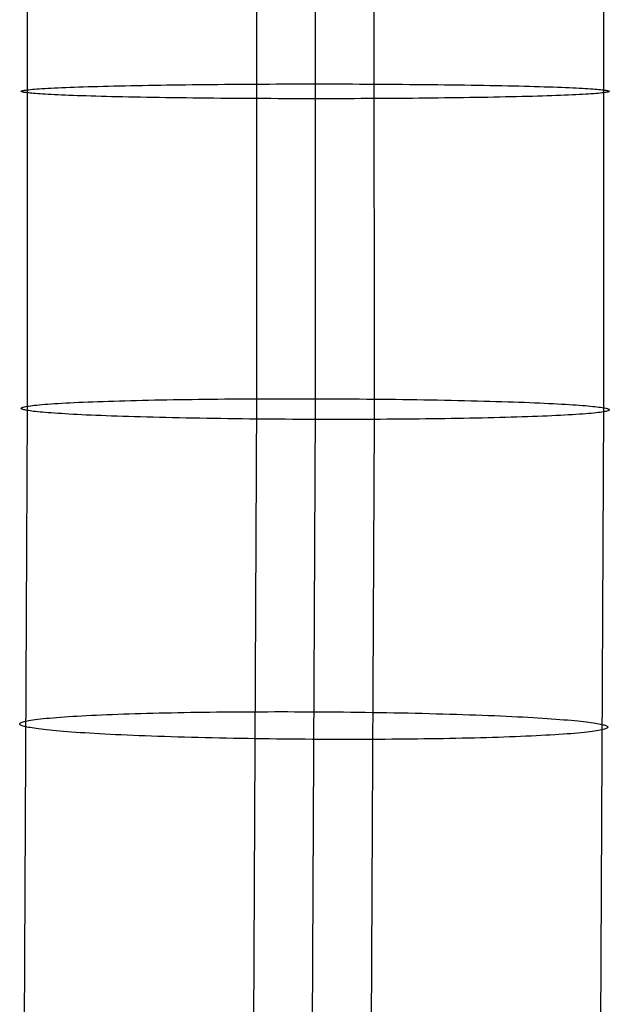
# Model space of a CAD drawing. Extents: x -37 to 483, y -973 to -253.
# Tile 119 of 197: x 411 to 437, y -655 to -612. Entities that reach past the tile are written whole.
import ezdxf

# ---------------------------------------------------------------- set-up
doc = ezdxf.new("R2010")
doc.units = 0
doc.layers.add('PREDEFINITO', color=7, linetype='CONTINUOUS')

msp = doc.modelspace()

# ---------------------------------------------------------------- linework, layer by layer
at = {"layer": 'PREDEFINITO'}
for p, q in [((421.564, -600.951, 75.181), (421.561, -628.634, 74.545)), ((436.822, -601.065, 66.07), (436.821, -629.028, 65.431)), ((411.47, -601.207, 61.407), (411.471, -629.146, 60.763)), ((424.146, -601.136, 63.739), (424.146, -629.087, 63.097)), ((426.728, -601.321, 52.296), (426.731, -629.541, 51.649)), ((412.006, -614.999, 67.45), (412.124, -614.991, 67.729)), ((412.124, -614.991, 67.729), (412.25, -614.983, 68.006)), ((412.25, -614.983, 68.006), (412.385, -614.976, 68.28)), ((412.385, -614.976, 68.28), (412.527, -614.968, 68.552)), ((412.527, -614.968, 68.552), (412.678, -614.961, 68.821)), ((412.678, -614.961, 68.821), (412.836, -614.953, 69.087)), ((412.836, -614.953, 69.087), (413.002, -614.946, 69.349)), ((413.002, -614.946, 69.349), (413.176, -614.939, 69.607)), ((413.176, -614.939, 69.607), (413.357, -614.932, 69.862)), ((413.357, -614.932, 69.862), (413.545, -614.925, 70.112)), ((413.545, -614.925, 70.112), (413.741, -614.918, 70.357)), ((413.741, -614.918, 70.357), (413.943, -614.911, 70.598)), ((413.943, -614.911, 70.598), (414.152, -614.904, 70.833)), ((414.152, -614.904, 70.833), (414.367, -614.898, 71.064)), ((414.367, -614.898, 71.064), (414.588, -614.892, 71.289)), ((414.588, -614.892, 71.289), (414.815, -614.886, 71.508)), ((414.815, -614.886, 71.508), (415.048, -614.88, 71.721)), ((415.048, -614.88, 71.721), (415.286, -614.874, 71.929)), ((415.286, -614.874, 71.929), (415.53, -614.868, 72.13)), ((415.53, -614.868, 72.13), (415.778, -614.863, 72.325)), ((415.778, -614.863, 72.325), (416.03, -614.858, 72.513)), ((416.03, -614.858, 72.513), (416.287, -614.853, 72.695)), ((416.287, -614.853, 72.695), (416.547, -614.848, 72.871)), ((416.547, -614.848, 72.871), (416.811, -614.843, 73.039)), ((416.811, -614.843, 73.039), (417.079, -614.838, 73.201)), ((417.079, -614.838, 73.201), (417.349, -614.834, 73.356)), ((417.349, -614.834, 73.356), (417.622, -614.83, 73.504)), ((417.622, -614.83, 73.504), (417.898, -614.826, 73.645)), ((417.898, -614.826, 73.645), (418.175, -614.822, 73.78)), ((418.175, -614.822, 73.78), (418.454, -614.819, 73.907)), ((418.454, -614.819, 73.907), (418.735, -614.815, 74.027)), ((418.735, -614.815, 74.027), (419.017, -614.812, 74.141)), ((419.017, -614.812, 74.141), (419.3, -614.809, 74.248)), ((419.3, -614.809, 74.248), (419.583, -614.806, 74.348)), ((419.583, -614.806, 74.348), (419.867, -614.804, 74.441)), ((419.867, -614.804, 74.441), (420.151, -614.801, 74.527)), ((420.151, -614.801, 74.527), (420.435, -614.799, 74.607)), ((420.435, -614.799, 74.607), (420.718, -614.797, 74.681)), ((420.718, -614.797, 74.681), (421.001, -614.795, 74.748)), ((421.001, -614.795, 74.748), (421.282, -614.794, 74.809)), ((421.282, -614.794, 74.809), (421.563, -614.792, 74.863)), ((421.563, -614.792, 74.863), (421.845, -614.791, 74.912)), ((421.845, -614.791, 74.912), (422.131, -614.79, 74.956)), ((422.131, -614.79, 74.956), (422.42, -614.788, 74.994)), ((422.42, -614.788, 74.994), (422.712, -614.788, 75.027)), ((422.712, -614.788, 75.027), (423.008, -614.787, 75.053)), ((423.008, -614.787, 75.053), (423.307, -614.786, 75.074)), ((423.307, -614.786, 75.074), (423.608, -614.786, 75.088)), ((423.608, -614.786, 75.088), (423.912, -614.786, 75.097)), ((423.912, -614.786, 75.097), (424.219, -614.786, 75.098)), ((424.219, -614.786, 75.098), (424.528, -614.786, 75.093)), ((424.528, -614.786, 75.093), (424.838, -614.786, 75.082)), ((424.838, -614.786, 75.082), (425.15, -614.787, 75.063)), ((425.15, -614.787, 75.063), (425.464, -614.787, 75.038)), ((425.464, -614.787, 75.038), (425.778, -614.788, 75.005)), ((425.778, -614.788, 75.005), (426.094, -614.789, 74.965)), ((426.094, -614.789, 74.965), (426.41, -614.791, 74.918)), ((426.41, -614.791, 74.918), (426.726, -614.792, 74.864)), ((426.726, -614.792, 74.864), (427.042, -614.794, 74.802)), ((427.042, -614.794, 74.802), (427.358, -614.796, 74.733)), ((427.358, -614.796, 74.733), (427.673, -614.798, 74.656)), ((427.673, -614.798, 74.656), (427.987, -614.8, 74.572)), ((427.987, -614.8, 74.572), (428.3, -614.803, 74.48)), ((428.3, -614.803, 74.48), (428.611, -614.806, 74.381)), ((428.611, -614.806, 74.381), (428.92, -614.809, 74.274)), ((428.92, -614.809, 74.274), (429.227, -614.812, 74.16)), ((429.227, -614.812, 74.16), (429.531, -614.815, 74.038)), ((429.531, -614.815, 74.038), (429.832, -614.819, 73.91)), ((429.832, -614.819, 73.91), (430.13, -614.822, 73.774)), ((430.13, -614.822, 73.774), (430.424, -614.826, 73.631)), ((430.424, -614.826, 73.631), (430.714, -614.831, 73.481)), ((430.714, -614.831, 73.481), (431, -614.835, 73.324)), ((431, -614.835, 73.324), (431.282, -614.84, 73.16)), ((431.282, -614.84, 73.16), (431.559, -614.844, 72.99)), ((431.559, -614.844, 72.99), (431.831, -614.849, 72.814)), ((431.831, -614.849, 72.814), (432.097, -614.854, 72.631)), ((432.097, -614.854, 72.631), (432.358, -614.86, 72.443)), ((432.358, -614.86, 72.443), (432.613, -614.865, 72.248)), ((432.613, -614.865, 72.248), (432.862, -614.871, 72.048)), ((432.862, -614.871, 72.048), (433.105, -614.876, 71.843)), ((433.105, -614.876, 71.843), (433.341, -614.882, 71.633)), ((433.341, -614.882, 71.633), (433.571, -614.888, 71.418)), ((433.571, -614.888, 71.418), (433.794, -614.894, 71.198)), ((433.794, -614.894, 71.198), (434.01, -614.901, 70.974)), ((434.01, -614.901, 70.974), (434.218, -614.907, 70.746)), ((434.218, -614.907, 70.746), (434.42, -614.913, 70.515)), ((434.42, -614.913, 70.515), (434.614, -614.92, 70.279)), ((434.614, -614.92, 70.279), (434.801, -614.927, 70.041)), ((434.801, -614.927, 70.041), (434.98, -614.933, 69.799)), ((434.98, -614.933, 69.799), (435.152, -614.94, 69.555)), ((435.152, -614.94, 69.555), (435.316, -614.947, 69.309)), ((435.316, -614.947, 69.309), (435.472, -614.954, 69.06)), ((435.472, -614.954, 69.06), (435.621, -614.961, 68.809)), ((435.621, -614.961, 68.809), (435.762, -614.968, 68.557)), ((435.762, -614.968, 68.557), (435.895, -614.975, 68.304)), ((435.895, -614.975, 68.304), (436.021, -614.982, 68.049)), ((436.021, -614.982, 68.049), (436.139, -614.989, 67.794)), ((436.139, -614.989, 67.794), (436.25, -614.996, 67.538)), ((411.211, -615.109, 63.484), (411.216, -615.102, 63.762)), ((411.213, -615.117, 63.207), (411.211, -615.109, 63.484)), ((411.222, -615.125, 62.932), (411.213, -615.117, 63.207)), ((411.216, -615.102, 63.762), (411.229, -615.094, 64.043)), ((411.238, -615.132, 62.66), (411.222, -615.125, 62.932)), ((411.229, -615.094, 64.043), (411.25, -615.086, 64.325)), ((411.261, -615.14, 62.39), (411.238, -615.132, 62.66)), ((411.25, -615.086, 64.325), (411.278, -615.078, 64.608)), ((411.29, -615.147, 62.123), (411.261, -615.14, 62.39)), ((411.278, -615.078, 64.608), (411.314, -615.07, 64.892)), ((411.326, -615.155, 61.859), (411.29, -615.147, 62.123)), ((411.314, -615.07, 64.892), (411.358, -615.062, 65.177)), ((411.369, -615.162, 61.598), (411.326, -615.155, 61.859)), ((411.358, -615.062, 65.177), (411.41, -615.054, 65.462)), ((411.417, -615.169, 61.34), (411.369, -615.162, 61.598)), ((411.41, -615.054, 65.462), (411.471, -615.046, 65.748)), ((411.471, -615.176, 61.085), (411.417, -615.169, 61.34)), ((411.471, -615.046, 65.748), (411.539, -615.038, 66.033)), ((411.532, -615.183, 60.832), (411.471, -615.176, 61.085)), ((411.599, -615.191, 60.577), (411.532, -615.183, 60.832)), ((411.539, -615.038, 66.033), (411.616, -615.03, 66.318)), ((411.673, -615.198, 60.322), (411.599, -615.191, 60.577)), ((411.616, -615.03, 66.318), (411.701, -615.022, 66.603)), ((411.755, -615.205, 60.066), (411.673, -615.198, 60.322)), ((411.701, -615.022, 66.603), (411.794, -615.015, 66.886)), ((411.843, -615.212, 59.81), (411.755, -615.205, 60.066)), ((411.794, -615.015, 66.886), (411.896, -615.007, 67.169)), ((411.939, -615.219, 59.554), (411.843, -615.212, 59.81)), ((411.896, -615.007, 67.169), (412.006, -614.999, 67.45)), ((412.042, -615.226, 59.298), (411.939, -615.219, 59.554)), ((412.153, -615.233, 59.042), (412.042, -615.226, 59.298)), ((412.271, -615.24, 58.786), (412.153, -615.233, 59.042)), ((412.397, -615.248, 58.532), (412.271, -615.24, 58.786)), ((412.53, -615.255, 58.278), (412.397, -615.248, 58.532)), ((412.671, -615.262, 58.026), (412.53, -615.255, 58.278)), ((412.82, -615.269, 57.776), (412.671, -615.262, 58.026)), ((412.976, -615.276, 57.527), (412.82, -615.269, 57.776)), ((413.14, -615.282, 57.28), (412.976, -615.276, 57.527)), ((413.312, -615.289, 57.036), (413.14, -615.282, 57.28)), ((413.491, -615.296, 56.795), (413.312, -615.289, 57.036)), ((413.678, -615.303, 56.556), (413.491, -615.296, 56.795)), ((413.872, -615.309, 56.321), (413.678, -615.303, 56.556)), ((414.073, -615.316, 56.089), (413.872, -615.309, 56.321)), ((414.282, -615.322, 55.861), (414.073, -615.316, 56.089)), ((414.498, -615.328, 55.637), (414.282, -615.322, 55.861)), ((414.721, -615.334, 55.418), (414.498, -615.328, 55.637)), ((414.951, -615.34, 55.203), (414.721, -615.334, 55.418)), ((415.187, -615.346, 54.992), (414.951, -615.34, 55.203)), ((415.43, -615.352, 54.787), (415.187, -615.346, 54.992)), ((415.679, -615.358, 54.587), (415.43, -615.352, 54.787)), ((415.934, -615.363, 54.393), (415.679, -615.358, 54.587)), ((416.195, -615.368, 54.204), (415.934, -615.363, 54.393)), ((416.461, -615.373, 54.022), (416.195, -615.368, 54.204)), ((416.733, -615.378, 53.845), (416.461, -615.373, 54.022)), ((417.01, -615.383, 53.675), (416.733, -615.378, 53.845)), ((417.292, -615.388, 53.512), (417.01, -615.383, 53.675)), ((417.578, -615.392, 53.355), (417.292, -615.388, 53.512)), ((417.868, -615.396, 53.205), (417.578, -615.392, 53.355)), ((418.162, -615.4, 53.062), (417.868, -615.396, 53.205)), ((418.46, -615.404, 52.926), (418.162, -615.4, 53.062)), ((418.761, -615.407, 52.797), (418.46, -615.404, 52.926)), ((419.065, -615.411, 52.676), (418.761, -615.407, 52.797)), ((419.372, -615.414, 52.562), (419.065, -615.411, 52.676)), ((419.681, -615.417, 52.455), (419.372, -615.414, 52.562)), ((419.992, -615.42, 52.356), (419.681, -615.417, 52.455)), ((420.305, -615.422, 52.264), (419.992, -615.42, 52.356)), ((420.619, -615.425, 52.18), (420.305, -615.422, 52.264)), ((420.934, -615.427, 52.103), (420.619, -615.425, 52.18)), ((421.25, -615.429, 52.034), (420.934, -615.427, 52.103)), ((427.291, -615.427, 52.088), (427.01, -615.429, 52.027)), ((427.574, -615.425, 52.155), (427.291, -615.427, 52.088)), ((427.857, -615.423, 52.228), (427.574, -615.425, 52.155)), ((428.141, -615.421, 52.308), (427.857, -615.423, 52.228)), ((428.425, -615.419, 52.395), (428.141, -615.421, 52.308)), ((428.709, -615.416, 52.488), (428.425, -615.419, 52.395)), ((428.992, -615.413, 52.588), (428.709, -615.416, 52.488)), ((429.275, -615.41, 52.695), (428.992, -615.413, 52.588)), ((429.557, -615.407, 52.808), (429.275, -615.41, 52.695)), ((429.837, -615.404, 52.929), (429.557, -615.407, 52.808)), ((430.117, -615.4, 53.056), (429.837, -615.404, 52.929)), ((430.394, -615.397, 53.19), (430.117, -615.4, 53.056)), ((430.67, -615.393, 53.331), (430.394, -615.397, 53.19)), ((430.943, -615.388, 53.48), (430.67, -615.393, 53.331)), ((431.213, -615.384, 53.634), (430.943, -615.388, 53.48)), ((431.48, -615.38, 53.796), (431.213, -615.384, 53.634)), ((431.745, -615.375, 53.965), (431.48, -615.38, 53.796)), ((432.005, -615.37, 54.14), (431.745, -615.375, 53.965)), ((432.262, -615.365, 54.322), (432.005, -615.37, 54.14)), ((432.514, -615.36, 54.511), (432.262, -615.365, 54.322)), ((432.762, -615.354, 54.706), (432.514, -615.36, 54.511)), ((433.005, -615.349, 54.907), (432.762, -615.354, 54.706)), ((433.244, -615.343, 55.114), (433.005, -615.349, 54.907)), ((433.476, -615.337, 55.328), (433.244, -615.343, 55.114)), ((433.704, -615.331, 55.547), (433.476, -615.337, 55.328)), ((433.925, -615.325, 55.772), (433.704, -615.331, 55.547)), ((434.14, -615.318, 56.002), (433.925, -615.325, 55.772)), ((434.349, -615.312, 56.238), (434.14, -615.318, 56.002)), ((434.551, -615.305, 56.478), (434.349, -615.312, 56.238)), ((434.746, -615.298, 56.724), (434.551, -615.305, 56.478)), ((434.935, -615.291, 56.974), (434.746, -615.298, 56.724)), ((435.116, -615.284, 57.228), (434.935, -615.291, 56.974)), ((435.29, -615.277, 57.487), (435.116, -615.284, 57.228)), ((435.456, -615.269, 57.749), (435.29, -615.277, 57.487)), ((435.614, -615.262, 58.015), (435.456, -615.269, 57.749)), ((435.765, -615.254, 58.283), (435.614, -615.262, 58.015)), ((435.907, -615.247, 58.555), (435.765, -615.254, 58.283)), ((436.042, -615.239, 58.83), (435.907, -615.247, 58.555)), ((436.168, -615.232, 59.107), (436.042, -615.239, 58.83)), ((436.286, -615.224, 59.386), (436.168, -615.232, 59.107)), ((436.25, -614.996, 67.538), (436.353, -615.004, 67.282)), ((436.396, -615.216, 59.667), (436.286, -615.224, 59.386)), ((436.353, -615.004, 67.282), (436.449, -615.011, 67.025)), ((436.498, -615.208, 59.949), (436.396, -615.216, 59.667)), ((436.449, -615.011, 67.025), (436.537, -615.018, 66.769)), ((436.591, -615.2, 60.233), (436.498, -615.208, 59.949)), ((436.537, -615.018, 66.769), (436.619, -615.025, 66.513)), ((436.676, -615.192, 60.517), (436.591, -615.2, 60.233)), ((436.619, -615.025, 66.513), (436.693, -615.032, 66.258)), ((436.753, -615.184, 60.802), (436.676, -615.192, 60.517)), ((436.693, -615.032, 66.258), (436.76, -615.039, 66.004)), ((436.821, -615.176, 61.088), (436.753, -615.184, 60.802)), ((436.76, -615.039, 66.004), (436.821, -615.046, 65.75)), ((436.821, -615.046, 65.75), (436.875, -615.053, 65.496)), ((436.882, -615.168, 61.373), (436.821, -615.176, 61.088)), ((436.875, -615.053, 65.496), (436.923, -615.061, 65.238)), ((436.934, -615.16, 61.659), (436.882, -615.168, 61.373)), ((436.923, -615.061, 65.238), (436.966, -615.068, 64.977)), ((436.978, -615.152, 61.944), (436.934, -615.16, 61.659)), ((436.966, -615.068, 64.977), (437.002, -615.075, 64.712)), ((437.014, -615.144, 62.228), (436.978, -615.152, 61.944)), ((437.002, -615.075, 64.712), (437.031, -615.083, 64.445)), ((437.042, -615.137, 62.511), (437.014, -615.144, 62.228)), ((437.031, -615.083, 64.445), (437.054, -615.09, 64.176)), ((437.063, -615.129, 62.793), (437.042, -615.137, 62.511)), ((437.054, -615.09, 64.176), (437.07, -615.098, 63.903)), ((437.076, -615.121, 63.073), (437.063, -615.129, 62.793)), ((437.07, -615.098, 63.903), (437.079, -615.105, 63.629)), ((437.081, -615.113, 63.352), (437.076, -615.121, 63.073)), ((437.079, -615.105, 63.629), (437.081, -615.113, 63.352)), ((421.566, -615.43, 51.972), (421.25, -615.429, 52.034)), ((421.882, -615.432, 51.917), (421.566, -615.43, 51.972)), ((422.198, -615.433, 51.87), (421.882, -615.432, 51.917)), ((422.513, -615.434, 51.831), (422.198, -615.433, 51.87)), ((422.828, -615.435, 51.798), (422.513, -615.434, 51.831)), ((423.142, -615.436, 51.772), (422.828, -615.435, 51.798)), ((423.454, -615.437, 51.754), (423.142, -615.436, 51.772)), ((423.764, -615.437, 51.742), (423.454, -615.437, 51.754)), ((424.073, -615.437, 51.737), (423.764, -615.437, 51.742)), ((424.379, -615.437, 51.739), (424.073, -615.437, 51.737)), ((424.684, -615.437, 51.747), (424.379, -615.437, 51.739)), ((424.985, -615.436, 51.762), (424.684, -615.437, 51.747)), ((425.284, -615.436, 51.782), (424.985, -615.436, 51.762)), ((425.58, -615.435, 51.809), (425.284, -615.436, 51.782)), ((425.872, -615.434, 51.842), (425.58, -615.435, 51.809)), ((426.161, -615.433, 51.88), (425.872, -615.434, 51.842)), ((426.447, -615.432, 51.923), (426.161, -615.433, 51.88)), ((426.729, -615.43, 51.972), (426.447, -615.432, 51.923)), ((427.01, -615.429, 52.027), (426.729, -615.43, 51.972)), ((412.526, -628.857, 68.232), (412.677, -628.847, 68.501)), ((412.677, -628.847, 68.501), (412.835, -628.837, 68.767)), ((412.835, -628.837, 68.767), (413.001, -628.827, 69.029)), ((413.001, -628.827, 69.029), (413.175, -628.818, 69.287)), ((413.175, -628.818, 69.287), (413.356, -628.808, 69.542)), ((413.356, -628.808, 69.542), (413.544, -628.799, 69.792)), ((413.544, -628.799, 69.792), (413.739, -628.79, 70.037)), ((413.739, -628.79, 70.037), (413.942, -628.781, 70.278)), ((413.942, -628.781, 70.278), (414.15, -628.772, 70.514)), ((414.15, -628.772, 70.514), (414.365, -628.764, 70.744)), ((414.365, -628.764, 70.744), (414.587, -628.755, 70.969)), ((414.587, -628.755, 70.969), (414.814, -628.747, 71.189)), ((414.814, -628.747, 71.189), (415.047, -628.74, 71.402)), ((415.047, -628.74, 71.402), (415.285, -628.732, 71.61)), ((415.285, -628.732, 71.61), (415.528, -628.725, 71.811)), ((415.528, -628.725, 71.811), (415.776, -628.718, 72.006)), ((415.776, -628.718, 72.006), (416.028, -628.711, 72.194)), ((416.028, -628.711, 72.194), (416.285, -628.705, 72.376)), ((416.285, -628.705, 72.376), (416.546, -628.699, 72.552)), ((416.546, -628.699, 72.552), (416.81, -628.693, 72.721)), ((416.81, -628.693, 72.721), (417.077, -628.687, 72.882)), ((417.077, -628.687, 72.882), (417.348, -628.682, 73.037)), ((417.348, -628.682, 73.037), (417.621, -628.677, 73.186)), ((417.621, -628.677, 73.186), (417.896, -628.672, 73.327)), ((417.896, -628.672, 73.327), (418.173, -628.667, 73.461)), ((418.173, -628.667, 73.461), (418.453, -628.663, 73.589)), ((418.453, -628.663, 73.589), (418.733, -628.659, 73.709)), ((418.733, -628.659, 73.709), (419.015, -628.655, 73.823)), ((419.015, -628.655, 73.823), (419.298, -628.652, 73.93)), ((419.298, -628.652, 73.93), (419.582, -628.649, 74.03)), ((419.582, -628.649, 74.03), (419.865, -628.646, 74.123)), ((419.865, -628.646, 74.123), (420.149, -628.643, 74.209)), ((420.149, -628.643, 74.209), (420.433, -628.641, 74.289)), ((420.433, -628.641, 74.289), (420.716, -628.639, 74.363)), ((420.716, -628.639, 74.363), (420.999, -628.637, 74.43)), ((420.999, -628.637, 74.43), (421.281, -628.635, 74.491)), ((421.281, -628.635, 74.491), (421.561, -628.634, 74.545)), ((421.561, -628.634, 74.545), (421.425, -656.163, 74.39)), ((421.561, -628.634, 74.545), (421.843, -628.632, 74.594)), ((421.843, -628.632, 74.594), (422.129, -628.631, 74.638)), ((422.129, -628.631, 74.638), (422.418, -628.631, 74.676)), ((422.418, -628.631, 74.676), (422.711, -628.63, 74.709)), ((422.711, -628.63, 74.709), (423.006, -628.63, 74.735)), ((423.006, -628.63, 74.735), (423.305, -628.63, 74.756)), ((423.305, -628.63, 74.756), (423.607, -628.63, 74.771)), ((423.607, -628.63, 74.771), (423.911, -628.63, 74.779)), ((423.911, -628.63, 74.779), (424.217, -628.631, 74.781)), ((424.217, -628.631, 74.781), (424.526, -628.632, 74.776)), ((424.526, -628.632, 74.776), (424.837, -628.633, 74.764)), ((424.837, -628.633, 74.764), (425.149, -628.635, 74.746)), ((425.149, -628.635, 74.746), (425.462, -628.637, 74.72)), ((425.462, -628.637, 74.72), (425.777, -628.639, 74.688)), ((425.777, -628.639, 74.688), (426.092, -628.641, 74.648)), ((426.092, -628.641, 74.648), (426.408, -628.644, 74.601)), ((426.408, -628.644, 74.601), (426.725, -628.647, 74.546)), ((426.725, -628.647, 74.546), (427.041, -628.65, 74.484)), ((427.041, -628.65, 74.484), (427.357, -628.653, 74.415)), ((427.357, -628.653, 74.415), (427.672, -628.657, 74.338)), ((427.672, -628.657, 74.338), (427.986, -628.661, 74.254)), ((427.986, -628.661, 74.254), (428.298, -628.666, 74.162)), ((428.298, -628.666, 74.162), (428.61, -628.67, 74.063)), ((428.61, -628.67, 74.063), (428.919, -628.675, 73.956)), ((428.919, -628.675, 73.956), (429.225, -628.68, 73.842)), ((429.225, -628.68, 73.842), (429.529, -628.686, 73.721)), ((429.529, -628.686, 73.721), (429.831, -628.692, 73.592)), ((429.831, -628.692, 73.592), (430.128, -628.698, 73.456)), ((430.128, -628.698, 73.456), (430.423, -628.704, 73.313)), ((430.423, -628.704, 73.313), (430.713, -628.711, 73.163)), ((430.713, -628.711, 73.163), (430.999, -628.718, 73.006)), ((430.999, -628.718, 73.006), (431.281, -628.725, 72.843)), ((431.281, -628.725, 72.843), (431.558, -628.732, 72.673)), ((431.558, -628.732, 72.673), (431.83, -628.74, 72.496)), ((431.83, -628.74, 72.496), (432.096, -628.747, 72.313)), ((432.096, -628.747, 72.313), (432.357, -628.756, 72.125)), ((432.357, -628.756, 72.125), (432.612, -628.764, 71.931)), ((432.612, -628.764, 71.931), (432.861, -628.772, 71.731)), ((432.861, -628.772, 71.731), (433.104, -628.781, 71.525)), ((433.104, -628.781, 71.525), (433.341, -628.79, 71.315)), ((433.341, -628.79, 71.315), (433.57, -628.799, 71.1)), ((433.57, -628.799, 71.1), (433.793, -628.808, 70.88)), ((433.793, -628.808, 70.88), (434.009, -628.817, 70.656)), ((434.009, -628.817, 70.656), (434.218, -628.826, 70.428)), ((434.218, -628.826, 70.428), (434.419, -628.836, 70.197)), ((434.419, -628.836, 70.197), (434.614, -628.846, 69.961)), ((434.614, -628.846, 69.961), (434.8, -628.856, 69.723)), ((411.21, -629.052, 63.162), (411.216, -629.041, 63.441)), ((411.212, -629.062, 62.885), (411.21, -629.052, 63.162)), ((411.221, -629.073, 62.611), (411.212, -629.062, 62.885)), ((411.216, -629.041, 63.441), (411.228, -629.03, 63.721)), ((411.237, -629.084, 62.338), (411.221, -629.073, 62.611)), ((411.228, -629.03, 63.721), (411.249, -629.019, 64.003)), ((411.26, -629.095, 62.068), (411.237, -629.084, 62.338)), ((411.249, -629.019, 64.003), (411.277, -629.008, 64.287)), ((411.29, -629.105, 61.801), (411.26, -629.095, 62.068)), ((411.277, -629.008, 64.287), (411.313, -628.997, 64.571)), ((411.326, -629.115, 61.537), (411.29, -629.105, 61.801)), ((411.313, -628.997, 64.571), (411.357, -628.986, 64.856)), ((411.368, -629.126, 61.276), (411.326, -629.115, 61.537)), ((411.471, -629.146, 60.763), (411.336, -656.974, 60.604)), ((411.357, -628.986, 64.856), (411.409, -628.975, 65.141)), ((411.417, -629.136, 61.018), (411.368, -629.126, 61.276)), ((411.409, -628.975, 65.141), (411.47, -628.964, 65.427)), ((411.471, -629.146, 60.763), (411.417, -629.136, 61.018)), ((411.47, -628.964, 65.427), (411.538, -628.953, 65.712)), ((411.531, -629.156, 60.51), (411.471, -629.146, 60.763)), ((411.599, -629.166, 60.255), (411.531, -629.156, 60.51)), ((411.538, -628.953, 65.712), (411.615, -628.942, 65.997)), ((411.673, -629.176, 60), (411.599, -629.166, 60.255)), ((411.615, -628.942, 65.997), (411.7, -628.931, 66.282)), ((411.754, -629.187, 59.744), (411.673, -629.176, 60)), ((411.7, -628.931, 66.282), (411.793, -628.92, 66.566)), ((411.843, -629.197, 59.488), (411.754, -629.187, 59.744)), ((411.793, -628.92, 66.566), (411.895, -628.909, 66.848)), ((411.939, -629.207, 59.231), (411.843, -629.197, 59.488)), ((411.895, -628.909, 66.848), (412.005, -628.899, 67.129)), ((412.042, -629.217, 58.975), (411.939, -629.207, 59.231)), ((412.005, -628.899, 67.129), (412.123, -628.888, 67.408)), ((412.153, -629.228, 58.719), (412.042, -629.217, 58.975)), ((412.123, -628.888, 67.408), (412.249, -628.878, 67.685)), ((412.271, -629.238, 58.464), (412.153, -629.228, 58.719)), ((412.249, -628.878, 67.685), (412.383, -628.867, 67.96)), ((412.397, -629.248, 58.209), (412.271, -629.238, 58.464)), ((412.383, -628.867, 67.96), (412.526, -628.857, 68.232)), ((412.53, -629.258, 57.955), (412.397, -629.248, 58.209)), ((412.671, -629.269, 57.703), (412.53, -629.258, 57.955)), ((412.82, -629.279, 57.453), (412.671, -629.269, 57.703)), ((412.976, -629.289, 57.204), (412.82, -629.279, 57.453)), ((424.146, -629.087, 63.097), (424.011, -656.929, 62.941)), ((434.8, -628.856, 69.723), (434.98, -628.865, 69.481)), ((434.98, -628.865, 69.481), (435.151, -628.875, 69.237)), ((435.151, -628.875, 69.237), (435.315, -628.885, 68.99)), ((435.315, -628.885, 68.99), (435.472, -628.896, 68.742)), ((435.472, -628.896, 68.742), (435.621, -628.906, 68.491)), ((435.621, -628.906, 68.491), (435.762, -628.916, 68.239)), ((435.762, -628.916, 68.239), (435.895, -628.926, 67.985)), ((435.895, -628.926, 67.985), (436.021, -628.936, 67.731)), ((436.021, -628.936, 67.731), (436.139, -628.947, 67.475)), ((436.169, -629.286, 58.786), (436.043, -629.297, 58.509)), ((436.139, -628.947, 67.475), (436.25, -628.957, 67.219)), ((436.287, -629.275, 59.065), (436.169, -629.286, 58.786)), ((436.25, -628.957, 67.219), (436.353, -628.967, 66.963)), ((436.397, -629.265, 59.346), (436.287, -629.275, 59.065)), ((436.353, -628.967, 66.963), (436.449, -628.977, 66.707)), ((436.499, -629.254, 59.629), (436.397, -629.265, 59.346)), ((436.449, -628.977, 66.707), (436.538, -628.988, 66.45)), ((436.592, -629.243, 59.912), (436.499, -629.254, 59.629)), ((436.538, -628.988, 66.45), (436.619, -628.998, 66.194)), ((436.677, -629.232, 60.197), (436.592, -629.243, 59.912)), ((436.619, -628.998, 66.194), (436.693, -629.008, 65.939)), ((436.754, -629.221, 60.482), (436.677, -629.232, 60.197)), ((436.821, -629.028, 65.431), (436.686, -656.885, 65.277)), ((436.693, -629.008, 65.939), (436.761, -629.018, 65.685)), ((436.822, -629.21, 60.768), (436.754, -629.221, 60.482)), ((436.761, -629.018, 65.685), (436.821, -629.028, 65.431)), ((436.821, -629.028, 65.431), (436.875, -629.038, 65.176)), ((436.882, -629.199, 61.053), (436.822, -629.21, 60.768)), ((436.875, -629.038, 65.176), (436.924, -629.048, 64.918)), ((436.935, -629.188, 61.339), (436.882, -629.199, 61.053)), ((436.924, -629.048, 64.918), (436.966, -629.059, 64.657)), ((436.979, -629.177, 61.623), (436.935, -629.188, 61.339)), ((436.966, -629.059, 64.657), (437.002, -629.069, 64.393)), ((437.015, -629.166, 61.908), (436.979, -629.177, 61.623)), ((437.002, -629.069, 64.393), (437.032, -629.08, 64.126)), ((437.043, -629.155, 62.191), (437.015, -629.166, 61.908)), ((437.032, -629.08, 64.126), (437.055, -629.09, 63.856)), ((437.063, -629.144, 62.473), (437.043, -629.155, 62.191)), ((437.055, -629.09, 63.856), (437.071, -629.101, 63.584)), ((437.076, -629.133, 62.753), (437.063, -629.144, 62.473)), ((437.071, -629.101, 63.584), (437.08, -629.112, 63.309)), ((437.082, -629.123, 63.032), (437.076, -629.133, 62.753)), ((437.08, -629.112, 63.309), (437.082, -629.123, 63.032)), ((413.14, -629.299, 56.957), (412.976, -629.289, 57.204)), ((413.312, -629.309, 56.713), (413.14, -629.299, 56.957)), ((413.491, -629.319, 56.471), (413.312, -629.309, 56.713)), ((413.678, -629.328, 56.233), (413.491, -629.319, 56.471)), ((413.872, -629.338, 55.998), (413.678, -629.328, 56.233)), ((414.074, -629.348, 55.766), (413.872, -629.338, 55.998)), ((414.283, -629.357, 55.538), (414.074, -629.348, 55.766)), ((414.499, -629.366, 55.314), (414.283, -629.357, 55.538)), ((414.722, -629.376, 55.094), (414.499, -629.366, 55.314)), ((414.951, -629.385, 54.879), (414.722, -629.376, 55.094)), ((415.188, -629.393, 54.669), (414.951, -629.385, 54.879)), ((415.43, -629.402, 54.464), (415.188, -629.393, 54.669)), ((415.68, -629.41, 54.264), (415.43, -629.402, 54.464)), ((415.935, -629.419, 54.069), (415.68, -629.41, 54.264)), ((416.196, -629.427, 53.881), (415.935, -629.419, 54.069)), ((416.462, -629.435, 53.698), (416.196, -629.427, 53.881)), ((416.734, -629.442, 53.522), (416.462, -629.435, 53.698)), ((417.011, -629.449, 53.352), (416.734, -629.442, 53.522)), ((417.293, -629.457, 53.188), (417.011, -629.449, 53.352)), ((417.579, -629.463, 53.031), (417.293, -629.457, 53.188)), ((417.869, -629.47, 52.881), (417.579, -629.463, 53.031)), ((418.163, -629.476, 52.738), (417.869, -629.47, 52.881)), ((418.461, -629.482, 52.602), (418.163, -629.476, 52.738)), ((418.762, -629.488, 52.473), (418.461, -629.482, 52.602)), ((419.067, -629.494, 52.352), (418.762, -629.488, 52.473)), ((419.373, -629.499, 52.238), (419.067, -629.494, 52.352)), ((419.682, -629.504, 52.131), (419.373, -629.499, 52.238)), ((419.993, -629.509, 52.032), (419.682, -629.504, 52.131)), ((420.306, -629.513, 51.94), (419.993, -629.509, 52.032)), ((420.62, -629.517, 51.856), (420.306, -629.513, 51.94)), ((420.935, -629.521, 51.779), (420.62, -629.517, 51.856)), ((421.251, -629.524, 51.71), (420.935, -629.521, 51.779)), ((421.567, -629.528, 51.648), (421.251, -629.524, 51.71)), ((421.883, -629.531, 51.594), (421.567, -629.528, 51.648)), ((422.199, -629.533, 51.546), (421.883, -629.531, 51.594)), ((422.515, -629.535, 51.507), (422.199, -629.533, 51.546)), ((422.83, -629.538, 51.474), (422.515, -629.535, 51.507)), ((423.143, -629.539, 51.449), (422.83, -629.538, 51.474)), ((423.455, -629.541, 51.43), (423.143, -629.539, 51.449)), ((423.766, -629.542, 51.418), (423.455, -629.541, 51.43)), ((424.074, -629.543, 51.414), (423.766, -629.542, 51.418)), ((424.381, -629.544, 51.415), (424.074, -629.543, 51.414)), ((424.685, -629.544, 51.424), (424.381, -629.544, 51.415)), ((424.987, -629.544, 51.438), (424.685, -629.544, 51.424)), ((425.285, -629.544, 51.459), (424.987, -629.544, 51.438)), ((425.581, -629.544, 51.485), (425.285, -629.544, 51.459)), ((425.874, -629.544, 51.518), (425.581, -629.544, 51.485)), ((426.163, -629.543, 51.556), (425.874, -629.544, 51.518)), ((426.449, -629.542, 51.6), (426.163, -629.543, 51.556)), ((426.731, -629.541, 51.649), (426.449, -629.542, 51.6)), ((426.731, -629.541, 51.649), (426.597, -657.695, 51.491)), ((427.011, -629.539, 51.703), (426.731, -629.541, 51.649)), ((427.293, -629.538, 51.764), (427.011, -629.539, 51.703)), ((427.576, -629.536, 51.831), (427.293, -629.538, 51.764)), ((427.859, -629.534, 51.905), (427.576, -629.536, 51.831)), ((428.143, -629.531, 51.985), (427.859, -629.534, 51.905)), ((428.427, -629.528, 52.071), (428.143, -629.531, 51.985)), ((428.71, -629.526, 52.165), (428.427, -629.528, 52.071)), ((428.994, -629.522, 52.265), (428.71, -629.526, 52.165)), ((429.277, -629.519, 52.371), (428.994, -629.522, 52.265)), ((429.558, -629.515, 52.485), (429.277, -629.519, 52.371)), ((429.839, -629.511, 52.606), (429.558, -629.515, 52.485)), ((430.118, -629.507, 52.733), (429.839, -629.511, 52.606)), ((430.396, -629.502, 52.867), (430.118, -629.507, 52.733)), ((430.671, -629.498, 53.009), (430.396, -629.502, 52.867)), ((430.944, -629.493, 53.157), (430.671, -629.498, 53.009)), ((431.215, -629.487, 53.312), (430.944, -629.493, 53.157)), ((431.482, -629.482, 53.474), (431.215, -629.487, 53.312)), ((431.746, -629.476, 53.642), (431.482, -629.482, 53.474)), ((432.007, -629.469, 53.818), (431.746, -629.476, 53.642)), ((432.263, -629.463, 54), (432.007, -629.469, 53.818)), ((432.516, -629.456, 54.188), (432.263, -629.463, 54)), ((432.764, -629.449, 54.383), (432.516, -629.456, 54.188)), ((433.007, -629.442, 54.585), (432.764, -629.449, 54.383)), ((433.245, -629.435, 54.792), (433.007, -629.442, 54.585)), ((433.478, -629.427, 55.006), (433.245, -629.435, 54.792)), ((433.705, -629.419, 55.225), (433.478, -629.427, 55.006)), ((433.926, -629.411, 55.45), (433.705, -629.419, 55.225)), ((434.142, -629.402, 55.68), (433.926, -629.411, 55.45)), ((434.35, -629.393, 55.916), (434.142, -629.402, 55.68)), ((434.553, -629.385, 56.157), (434.35, -629.393, 55.916)), ((434.748, -629.375, 56.402), (434.553, -629.385, 56.157)), ((434.936, -629.366, 56.652), (434.748, -629.375, 56.402)), ((435.117, -629.357, 56.907), (434.936, -629.366, 56.652)), ((435.291, -629.347, 57.165), (435.117, -629.357, 56.907)), ((435.457, -629.337, 57.427), (435.291, -629.347, 57.165)), ((435.615, -629.327, 57.693), (435.457, -629.337, 57.427)), ((435.766, -629.317, 57.962), (435.615, -629.327, 57.693)), ((435.908, -629.307, 58.234), (435.766, -629.317, 57.962)), ((436.043, -629.297, 58.509), (435.908, -629.307, 58.234)), ((412.056, -642.718, 67.33), (412.182, -642.704, 67.607)), ((412.182, -642.704, 67.607), (412.316, -642.69, 67.881)), ((412.316, -642.69, 67.881), (412.459, -642.677, 68.153)), ((412.459, -642.677, 68.153), (412.61, -642.664, 68.422)), ((412.61, -642.664, 68.422), (412.768, -642.651, 68.688)), ((412.768, -642.651, 68.688), (412.934, -642.638, 68.951)), ((412.934, -642.638, 68.951), (413.108, -642.626, 69.209)), ((413.108, -642.626, 69.209), (413.289, -642.613, 69.464)), ((413.289, -642.613, 69.464), (413.477, -642.601, 69.714)), ((413.477, -642.601, 69.714), (413.672, -642.59, 69.959)), ((413.672, -642.59, 69.959), (413.874, -642.578, 70.2)), ((413.874, -642.578, 70.2), (414.083, -642.567, 70.436)), ((414.083, -642.567, 70.436), (414.298, -642.556, 70.666)), ((414.298, -642.556, 70.666), (414.519, -642.546, 70.891)), ((414.519, -642.546, 70.891), (414.747, -642.536, 71.11)), ((414.747, -642.536, 71.11), (414.979, -642.526, 71.324)), ((414.979, -642.526, 71.324), (415.218, -642.516, 71.531)), ((415.218, -642.516, 71.531), (415.461, -642.507, 71.733)), ((415.461, -642.507, 71.733), (415.709, -642.499, 71.928)), ((415.709, -642.499, 71.928), (415.961, -642.49, 72.116)), ((415.961, -642.49, 72.116), (416.218, -642.482, 72.298)), ((416.218, -642.482, 72.298), (416.478, -642.474, 72.474)), ((416.478, -642.474, 72.474), (416.742, -642.467, 72.643)), ((416.742, -642.467, 72.643), (417.01, -642.46, 72.805)), ((417.01, -642.46, 72.805), (417.28, -642.453, 72.96)), ((417.28, -642.453, 72.96), (417.553, -642.447, 73.108)), ((417.553, -642.447, 73.108), (417.828, -642.441, 73.249)), ((417.828, -642.441, 73.249), (418.106, -642.436, 73.383)), ((418.106, -642.436, 73.383), (418.385, -642.431, 73.511)), ((418.385, -642.431, 73.511), (418.666, -642.426, 73.631)), ((418.666, -642.426, 73.631), (418.948, -642.422, 73.745)), ((418.948, -642.422, 73.745), (419.23, -642.418, 73.852)), ((419.23, -642.418, 73.852), (419.514, -642.414, 73.952)), ((419.514, -642.414, 73.952), (419.798, -642.411, 74.045)), ((419.798, -642.411, 74.045), (420.081, -642.408, 74.132)), ((420.081, -642.408, 74.132), (420.365, -642.405, 74.212)), ((420.365, -642.405, 74.212), (420.648, -642.403, 74.285)), ((420.648, -642.403, 74.285), (420.931, -642.401, 74.352)), ((420.931, -642.401, 74.352), (421.213, -642.4, 74.413)), ((421.213, -642.4, 74.413), (421.493, -642.398, 74.468)), ((421.493, -642.398, 74.468), (421.775, -642.397, 74.517)), ((421.775, -642.397, 74.517), (422.061, -642.397, 74.56)), ((422.061, -642.397, 74.56), (422.35, -642.396, 74.599)), ((422.35, -642.396, 74.599), (422.643, -642.396, 74.631)), ((422.643, -642.396, 74.631), (422.938, -642.396, 74.658)), ((422.938, -642.396, 74.658), (423.237, -642.397, 74.679)), ((423.237, -642.397, 74.679), (423.539, -642.398, 74.693)), ((423.539, -642.398, 74.693), (423.843, -642.399, 74.701)), ((423.843, -642.399, 74.701), (424.149, -642.401, 74.703)), ((424.149, -642.401, 74.703), (424.458, -642.403, 74.698)), ((424.458, -642.403, 74.698), (424.768, -642.405, 74.687)), ((424.768, -642.405, 74.687), (425.081, -642.408, 74.668)), ((425.081, -642.408, 74.668), (425.394, -642.411, 74.643)), ((425.394, -642.411, 74.643), (425.709, -642.414, 74.61)), ((425.709, -642.414, 74.61), (426.024, -642.418, 74.57)), ((426.024, -642.418, 74.57), (426.34, -642.422, 74.523)), ((426.34, -642.422, 74.523), (426.656, -642.427, 74.469)), ((426.656, -642.427, 74.469), (426.973, -642.431, 74.407)), ((426.973, -642.431, 74.407), (427.288, -642.437, 74.338)), ((427.288, -642.437, 74.338), (427.603, -642.443, 74.261)), ((427.603, -642.443, 74.261), (427.917, -642.449, 74.177)), ((427.917, -642.449, 74.177), (428.23, -642.455, 74.085)), ((428.23, -642.455, 74.085), (428.541, -642.462, 73.986)), ((428.541, -642.462, 73.986), (428.85, -642.469, 73.879)), ((428.85, -642.469, 73.879), (429.157, -642.477, 73.765)), ((429.157, -642.477, 73.765), (429.461, -642.485, 73.644)), ((429.461, -642.485, 73.644), (429.762, -642.493, 73.515)), ((429.762, -642.493, 73.515), (430.06, -642.502, 73.379)), ((430.06, -642.502, 73.379), (430.354, -642.511, 73.236)), ((430.354, -642.511, 73.236), (430.645, -642.52, 73.086)), ((430.645, -642.52, 73.086), (430.931, -642.53, 72.929)), ((430.931, -642.53, 72.929), (431.213, -642.54, 72.765)), ((431.213, -642.54, 72.765), (431.489, -642.551, 72.595)), ((431.489, -642.551, 72.595), (431.761, -642.561, 72.419)), ((431.761, -642.561, 72.419), (432.028, -642.572, 72.236)), ((432.028, -642.572, 72.236), (432.289, -642.583, 72.048)), ((432.289, -642.583, 72.048), (432.544, -642.595, 71.853)), ((432.544, -642.595, 71.853), (432.793, -642.607, 71.654)), ((432.793, -642.607, 71.654), (433.036, -642.619, 71.448)), ((433.036, -642.619, 71.448), (433.272, -642.631, 71.238)), ((433.272, -642.631, 71.238), (433.502, -642.643, 71.023)), ((433.502, -642.643, 71.023), (433.725, -642.656, 70.803)), ((433.725, -642.656, 70.803), (433.941, -642.669, 70.579)), ((433.941, -642.669, 70.579), (434.149, -642.682, 70.351)), ((434.149, -642.682, 70.351), (434.351, -642.695, 70.119)), ((434.351, -642.695, 70.119), (434.545, -642.708, 69.884)), ((434.545, -642.708, 69.884), (434.732, -642.722, 69.646)), ((411.144, -642.933, 63.083), (411.149, -642.919, 63.362)), ((411.145, -642.948, 62.806), (411.144, -642.933, 63.083)), ((411.155, -642.962, 62.532), (411.145, -642.948, 62.806)), ((411.149, -642.919, 63.362), (411.162, -642.904, 63.642)), ((411.171, -642.976, 62.259), (411.155, -642.962, 62.532)), ((411.162, -642.904, 63.642), (411.182, -642.89, 63.924)), ((411.194, -642.991, 61.989), (411.171, -642.976, 62.259)), ((411.182, -642.89, 63.924), (411.21, -642.875, 64.208)), ((411.223, -643.005, 61.722), (411.194, -642.991, 61.989)), ((411.21, -642.875, 64.208), (411.247, -642.861, 64.492)), ((411.259, -643.019, 61.458), (411.223, -643.005, 61.722)), ((411.247, -642.861, 64.492), (411.291, -642.846, 64.777)), ((411.302, -643.032, 61.197), (411.259, -643.019, 61.458)), ((411.291, -642.846, 64.777), (411.343, -642.832, 65.062)), ((411.35, -643.046, 60.939), (411.302, -643.032, 61.197)), ((411.343, -642.832, 65.062), (411.403, -642.817, 65.348)), ((411.404, -643.06, 60.684), (411.35, -643.046, 60.939)), ((411.403, -642.817, 65.348), (411.471, -642.803, 65.634)), ((411.465, -643.073, 60.431), (411.404, -643.06, 60.684)), ((411.532, -643.087, 60.176), (411.465, -643.073, 60.431)), ((411.471, -642.803, 65.634), (411.548, -642.788, 65.919)), ((411.606, -643.1, 59.921), (411.532, -643.087, 60.176)), ((411.548, -642.788, 65.919), (411.633, -642.774, 66.203)), ((411.688, -643.114, 59.665), (411.606, -643.1, 59.921)), ((411.633, -642.774, 66.203), (411.726, -642.76, 66.487)), ((411.776, -643.128, 59.409), (411.688, -643.114, 59.665)), ((411.726, -642.76, 66.487), (411.828, -642.745, 66.769)), ((411.872, -643.142, 59.152), (411.776, -643.128, 59.409)), ((411.828, -642.745, 66.769), (411.938, -642.731, 67.05)), ((411.976, -643.156, 58.896), (411.872, -643.142, 59.152)), ((411.938, -642.731, 67.05), (412.056, -642.718, 67.33)), ((434.732, -642.722, 69.646), (434.911, -642.735, 69.404)), ((434.911, -642.735, 69.404), (435.083, -642.749, 69.16)), ((435.083, -642.749, 69.16), (435.247, -642.763, 68.913)), ((435.247, -642.763, 68.913), (435.403, -642.777, 68.664)), ((435.403, -642.777, 68.664), (435.552, -642.79, 68.414)), ((435.552, -642.79, 68.414), (435.693, -642.804, 68.162)), ((435.693, -642.804, 68.162), (435.827, -642.818, 67.908)), ((435.827, -642.818, 67.908), (435.952, -642.832, 67.653)), ((435.952, -642.832, 67.653), (436.071, -642.846, 67.398)), ((436.071, -642.846, 67.398), (436.181, -642.86, 67.142)), ((436.181, -642.86, 67.142), (436.285, -642.874, 66.886)), ((436.285, -642.874, 66.886), (436.381, -642.888, 66.629)), ((436.381, -642.888, 66.629), (436.469, -642.902, 66.373)), ((436.469, -642.902, 66.373), (436.551, -642.915, 66.117)), ((436.551, -642.915, 66.117), (436.625, -642.929, 65.862)), ((436.625, -642.929, 65.862), (436.692, -642.943, 65.607)), ((436.692, -642.943, 65.607), (436.753, -642.956, 65.354)), ((436.753, -642.956, 65.354), (436.807, -642.97, 65.099)), ((436.807, -642.97, 65.099), (436.855, -642.983, 64.841)), ((436.855, -642.983, 64.841), (436.898, -642.997, 64.58)), ((436.898, -642.997, 64.58), (436.934, -643.011, 64.315)), ((436.946, -643.14, 61.83), (436.91, -643.155, 61.546)), ((436.934, -643.011, 64.315), (436.963, -643.025, 64.048)), ((436.975, -643.126, 62.113), (436.946, -643.14, 61.83)), ((436.963, -643.025, 64.048), (436.986, -643.039, 63.779)), ((436.995, -643.111, 62.395), (436.975, -643.126, 62.113)), ((436.986, -643.039, 63.779), (437.002, -643.054, 63.506)), ((437.008, -643.097, 62.676), (436.995, -643.111, 62.395)), ((437.002, -643.054, 63.506), (437.011, -643.068, 63.231)), ((437.013, -643.082, 62.955), (437.008, -643.097, 62.676)), ((437.011, -643.068, 63.231), (437.013, -643.082, 62.955)), ((412.086, -643.17, 58.64), (411.976, -643.156, 58.896)), ((412.204, -643.184, 58.384), (412.086, -643.17, 58.64)), ((412.33, -643.198, 58.13), (412.204, -643.184, 58.384)), ((412.464, -643.211, 57.876), (412.33, -643.198, 58.13)), ((412.605, -643.225, 57.624), (412.464, -643.211, 57.876)), ((412.754, -643.239, 57.373), (412.605, -643.225, 57.624)), ((412.91, -643.253, 57.125), (412.754, -643.239, 57.373)), ((413.074, -643.267, 56.878), (412.91, -643.253, 57.125)), ((413.246, -643.28, 56.634), (413.074, -643.267, 56.878)), ((413.425, -643.294, 56.392), (413.246, -643.28, 56.634)), ((413.612, -643.307, 56.154), (413.425, -643.294, 56.392)), ((413.806, -643.321, 55.918), (413.612, -643.307, 56.154)), ((414.007, -643.334, 55.687), (413.806, -643.321, 55.918)), ((414.216, -643.347, 55.458), (414.007, -643.334, 55.687)), ((414.432, -643.36, 55.234), (414.216, -643.347, 55.458)), ((414.655, -643.372, 55.015), (414.432, -643.36, 55.234)), ((414.885, -643.385, 54.8), (414.655, -643.372, 55.015)), ((415.121, -643.397, 54.589), (414.885, -643.385, 54.8)), ((415.364, -643.409, 54.384), (415.121, -643.397, 54.589)), ((415.613, -643.421, 54.184), (415.364, -643.409, 54.384)), ((415.868, -643.432, 53.99), (415.613, -643.421, 54.184)), ((416.129, -643.444, 53.801), (415.868, -643.432, 53.99)), ((416.396, -643.454, 53.619), (416.129, -643.444, 53.801)), ((416.667, -643.465, 53.442), (416.396, -643.454, 53.619)), ((416.944, -643.476, 53.272), (416.667, -643.465, 53.442)), ((417.226, -643.486, 53.109), (416.944, -643.476, 53.272)), ((417.512, -643.495, 52.952), (417.226, -643.486, 53.109)), ((417.803, -643.505, 52.802), (417.512, -643.495, 52.952)), ((418.097, -643.514, 52.659), (417.803, -643.505, 52.802)), ((418.395, -643.522, 52.523), (418.097, -643.514, 52.659)), ((418.696, -643.531, 52.394), (418.395, -643.522, 52.523)), ((419, -643.539, 52.273), (418.696, -643.531, 52.394)), ((419.307, -643.546, 52.159), (419, -643.539, 52.273)), ((419.616, -643.554, 52.052), (419.307, -643.546, 52.159)), ((419.927, -643.561, 51.953), (419.616, -643.554, 52.052)), ((420.239, -643.567, 51.861), (419.927, -643.561, 51.953)), ((420.554, -643.573, 51.777), (420.239, -643.567, 51.861)), ((420.869, -643.579, 51.7), (420.554, -643.573, 51.777)), ((430.329, -643.574, 52.789), (430.051, -643.58, 52.654)), ((430.604, -643.568, 52.93), (430.329, -643.574, 52.789)), ((430.877, -643.562, 53.078), (430.604, -643.568, 52.93)), ((431.147, -643.556, 53.233), (430.877, -643.562, 53.078)), ((431.415, -643.549, 53.395), (431.147, -643.556, 53.233)), ((431.679, -643.541, 53.564), (431.415, -643.549, 53.395)), ((431.939, -643.534, 53.739), (431.679, -643.541, 53.564)), ((432.196, -643.526, 53.921), (431.939, -643.534, 53.739)), ((432.448, -643.517, 54.11), (432.196, -643.526, 53.921)), ((432.696, -643.508, 54.305), (432.448, -643.517, 54.11)), ((432.939, -643.499, 54.506), (432.696, -643.508, 54.305)), ((433.178, -643.49, 54.714), (432.939, -643.499, 54.506)), ((433.41, -643.48, 54.927), (433.178, -643.49, 54.714)), ((433.637, -643.47, 55.147), (433.41, -643.48, 54.927)), ((433.859, -643.459, 55.372), (433.637, -643.47, 55.147)), ((434.074, -643.449, 55.602), (433.859, -643.459, 55.372)), ((434.283, -643.437, 55.838), (434.074, -643.449, 55.602)), ((434.485, -643.426, 56.079), (434.283, -643.437, 55.838)), ((434.68, -643.414, 56.324), (434.485, -643.426, 56.079)), ((434.868, -643.402, 56.574), (434.68, -643.414, 56.324)), ((435.049, -643.39, 56.829), (434.868, -643.402, 56.574)), ((435.223, -643.378, 57.087), (435.049, -643.39, 56.829)), ((435.389, -643.365, 57.349), (435.223, -643.378, 57.087)), ((435.547, -643.352, 57.615), (435.389, -643.365, 57.349)), ((435.698, -643.339, 57.884), (435.547, -643.352, 57.615)), ((435.84, -643.325, 58.156), (435.698, -643.339, 57.884)), ((435.975, -643.312, 58.431), (435.84, -643.325, 58.156)), ((436.101, -643.298, 58.708), (435.975, -643.312, 58.431)), ((436.219, -643.284, 58.987), (436.101, -643.298, 58.708)), ((436.329, -643.27, 59.268), (436.219, -643.284, 58.987)), ((436.431, -643.256, 59.551), (436.329, -643.27, 59.268)), ((436.524, -643.242, 59.834), (436.431, -643.256, 59.551)), ((436.609, -643.228, 60.119), (436.524, -643.242, 59.834)), ((436.686, -643.213, 60.404), (436.609, -643.228, 60.119)), ((436.754, -643.199, 60.69), (436.686, -643.213, 60.404)), ((436.814, -643.184, 60.975), (436.754, -643.199, 60.69)), ((436.866, -643.17, 61.261), (436.814, -643.184, 60.975)), ((436.91, -643.155, 61.546), (436.866, -643.17, 61.261)), ((421.184, -643.584, 51.631), (420.869, -643.579, 51.7)), ((421.5, -643.589, 51.569), (421.184, -643.584, 51.631)), ((421.817, -643.594, 51.514), (421.5, -643.589, 51.569)), ((422.133, -643.598, 51.467), (421.817, -643.594, 51.514)), ((422.448, -643.602, 51.428), (422.133, -643.598, 51.467)), ((422.763, -643.605, 51.395), (422.448, -643.602, 51.428)), ((423.076, -643.608, 51.369), (422.763, -643.605, 51.395)), ((423.388, -643.611, 51.351), (423.076, -643.608, 51.369)), ((423.699, -643.613, 51.339), (423.388, -643.611, 51.351)), ((424.008, -643.615, 51.335), (423.699, -643.613, 51.339)), ((424.314, -643.617, 51.336), (424.008, -643.615, 51.335)), ((424.618, -643.618, 51.344), (424.314, -643.617, 51.336)), ((424.92, -643.619, 51.359), (424.618, -643.618, 51.344)), ((425.218, -643.619, 51.38), (424.92, -643.619, 51.359)), ((425.514, -643.62, 51.406), (425.218, -643.619, 51.38)), ((425.807, -643.62, 51.439), (425.514, -643.62, 51.406)), ((426.096, -643.619, 51.477), (425.807, -643.62, 51.439)), ((426.382, -643.618, 51.521), (426.096, -643.619, 51.477)), ((426.663, -643.617, 51.57), (426.382, -643.618, 51.521)), ((426.944, -643.616, 51.625), (426.663, -643.617, 51.57)), ((427.226, -643.615, 51.685), (426.944, -643.616, 51.625)), ((427.509, -643.613, 51.753), (427.226, -643.615, 51.685)), ((427.792, -643.61, 51.826), (427.509, -643.613, 51.753)), ((428.076, -643.608, 51.906), (427.792, -643.61, 51.826)), ((428.359, -643.605, 51.993), (428.076, -643.608, 51.906)), ((428.643, -643.602, 52.086), (428.359, -643.605, 51.993)), ((428.927, -643.598, 52.186), (428.643, -643.602, 52.086)), ((429.209, -643.594, 52.293), (428.927, -643.598, 52.186)), ((429.491, -643.59, 52.406), (429.209, -643.594, 52.293)), ((429.772, -643.585, 52.527), (429.491, -643.59, 52.406)), ((430.051, -643.58, 52.654), (429.772, -643.585, 52.527))]:
    msp.add_line(p, q, dxfattribs=at)

doc.saveas('drawing.dxf')
